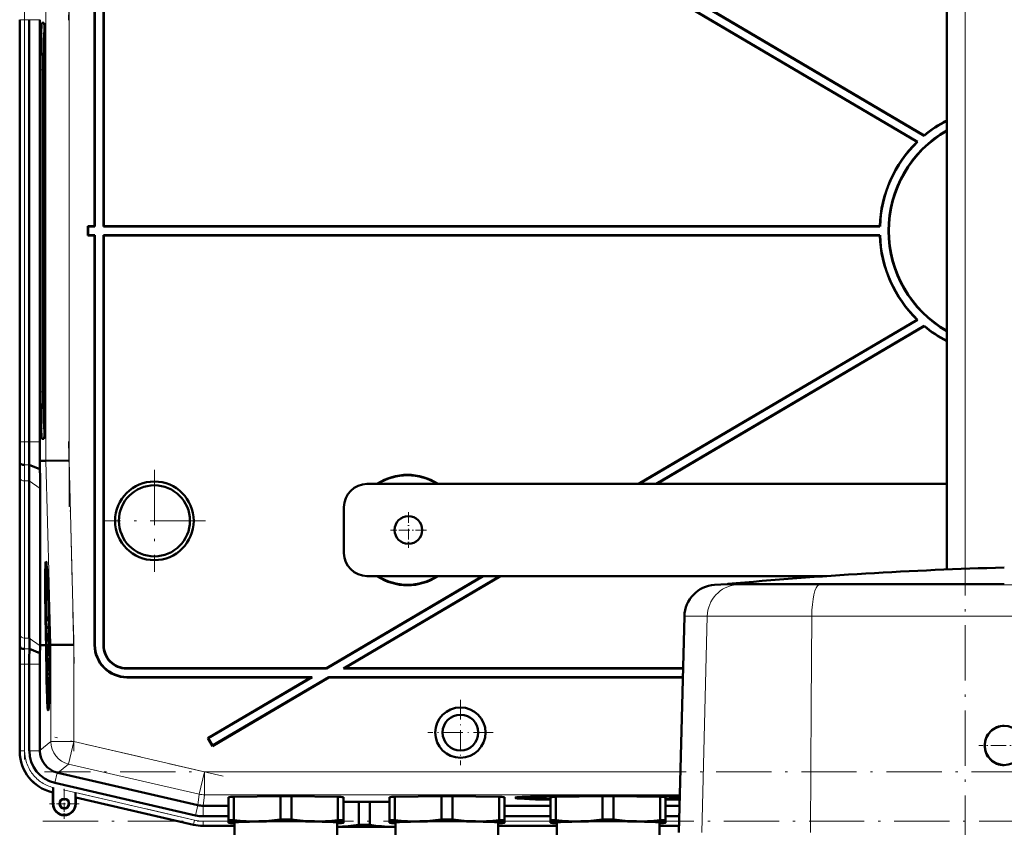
# Model space of a CAD drawing. Extents: x -1358 to 1757, y -1535 to 612.
# Tile 81 of 84: x 1187 to 1401, y 307 to 482. Entities that reach past the tile are written whole.
import ezdxf

# ---------------------------------------------------------------- set-up
doc = ezdxf.new("R2010")
doc.units = 0
doc.linetypes.add('DASHDOT', pattern=[18.5, 12, -3, 0.5, -3])

msp = doc.modelspace()

# ---------------------------------------------------------------- linework, layer by layer
at = {"color": 7, "linetype": 'DASHDOT', "lineweight": 18}
for p, q in [((1392.93, -290.12), (1392.93, 606.28)), ((1199.32, 530.56), (1198.06, 482.34)), ((1198.17, 496.55), (1198.17, 376.6)), ((1188.51, 381.55), (1188.51, 491.61)), ((1198.06, 390.81), (1199.32, 342.59)), ((1216.73, 384.67), (1216.73, 362.48)), ((1227.83, 373.58), (1205.63, 373.58)), ((1199.22, 348.78), (1199.22, 323.51)), ((1188.51, 321.75), (1188.51, 344.31)), ((1231.7, 318.12), (1195.1, 326.57)), ((1609.82, 319.07), (1192.83, 319.07)), ((1196.97, 315.15), (1228.27, 307.92)), ((1192.49, 308.36), (1610.17, 308.36))]:
    msp.add_line(p, q, dxfattribs=at)
at = {"color": 7, "lineweight": 50}
for p, q in [((1388.93, 363.01), (1388.93, 531.58)), ((1203.73, 526.58), (1203.73, 437.58)), ((1203.8, 526.51), (1203.8, 437.51)), ((1205.66, 437.51), (1205.66, 526.65)), ((1205.73, 437.58), (1205.73, 526.58)), ((1322.08, 491.58), (1382.57, 455.9)), ((1325.74, 491.58), (1384.02, 457.21)), ((1330.85, 486.33), (1382.46, 455.89)), ((1334.78, 486.33), (1384.01, 457.29)), ((1187.48, 482.44), (1187.48, 390.72)), ((1189.54, 482.43), (1189.54, 390.72)), ((1191.84, 390.72), (1191.84, 482.43)), ((1192.71, 481.76), (1192.27, 481.76)), ((1192.76, 479.58), (1192.88, 479.7)), ((1192.88, 479.59), (1192.77, 479.59)), ((1192, 471.58), (1192, 401.58)), ((1192.56, 471.58), (1192.56, 401.58)), ((1192.98, 401.58), (1192.98, 471.58)), ((1382.57, 455.9), (1382.46, 455.89)), ((1384.01, 457.29), (1384.02, 457.21)), ((1202.3, 437.51), (1202.23, 437.58)), ((1203.73, 437.58), (1202.23, 437.58)), ((1202.23, 435.58), (1202.23, 437.58)), ((1203.8, 437.51), (1202.3, 437.51)), ((1202.3, 435.65), (1202.3, 437.51)), ((1203.73, 437.58), (1203.8, 437.51)), ((1205.66, 437.51), (1205.73, 437.58)), ((1374.41, 437.51), (1205.66, 437.51)), ((1374.35, 437.58), (1205.73, 437.58)), ((1374.35, 437.58), (1374.41, 437.51)), ((1202.3, 435.65), (1202.23, 435.58)), ((1202.23, 435.58), (1203.73, 435.58)), ((1202.3, 435.65), (1203.8, 435.65)), ((1203.73, 435.58), (1203.8, 435.65)), ((1203.73, 346.57), (1203.73, 435.58)), ((1203.8, 346.64), (1203.8, 435.65)), ((1205.66, 435.65), (1205.66, 346.5)), ((1205.66, 435.65), (1374.41, 435.65)), ((1205.66, 435.65), (1205.73, 435.58)), ((1205.73, 435.58), (1205.73, 346.57)), ((1205.73, 435.58), (1374.35, 435.58)), ((1374.41, 435.65), (1374.35, 435.58)), ((1382.46, 417.26), (1321.95, 381.58)), ((1382.57, 417.25), (1322.08, 381.58)), ((1382.46, 417.26), (1382.57, 417.25)), ((1384.02, 415.94), (1325.74, 381.58)), ((1384.01, 415.86), (1325.88, 381.58)), ((1384.01, 415.86), (1384.02, 415.94)), ((1192.76, 393.57), (1192.88, 393.46)), ((1192.77, 393.57), (1192.88, 393.57)), ((1192.27, 391.39), (1192.71, 391.39)), ((1187.49, 386.15), (1187.45, 386.58)), ((1191.86, 384.78), (1189.51, 385.75)), ((1191.83, 386.58), (1193.17, 386.6)), ((1191.86, 384.78), (1191.83, 386.58)), ((1198.17, 386.66), (1193.17, 386.6)), ((1187.48, 349.51), (1187.48, 383.65)), ((1187.48, 349.51), (1187.48, 383.65)), ((1189.54, 348.09), (1189.54, 382.23)), ((1388.93, 381.58), (1262.93, 381.58)), ((1191.89, 346.58), (1191.89, 380.57)), ((1257.93, 366.58), (1257.93, 376.58)), ((1193.21, 362.94), (1193.41, 362.99)), ((1288.03, 361.58), (1254.12, 341.58)), ((1288.17, 361.58), (1254.14, 341.51)), ((1291.83, 361.58), (1257.8, 341.51)), ((1291.97, 361.58), (1258.06, 341.58)), ((1262.93, 361.58), (1362.86, 361.58)), ((1341.17, 359.85), (1338.44, 359.66)), ((1345.87, 359.85), (1341.17, 359.85)), ((1341.31, 359.85), (1341.17, 359.85)), ((1372.61, 359.85), (1341.31, 359.85)), ((1361.75, 359.85), (1345.87, 359.85)), ((1401.43, 359.85), (1361.75, 359.85)), ((1401.43, 359.85), (1372.61, 359.85)), ((1193.69, 355.49), (1193.7, 354.64)), ((1193.7, 354.64), (1193.73, 354.64)), ((1193.71, 354.69), (1193.72, 354.9)), ((1193.71, 354.69), (1193.73, 354.69)), ((1193.77, 353.52), (1193.76, 353.86)), ((1193.77, 353.67), (1193.77, 353.52)), ((1193.73, 352.99), (1193.76, 352.99)), ((1193.75, 352.27), (1193.73, 352.99)), ((1193.83, 351.55), (1193.74, 350.46)), ((1193.74, 350.05), (1193.83, 351.14)), ((1193.75, 352.27), (1193.8, 352.27)), ((1193.75, 351.78), (1193.75, 352.27)), ((1193.75, 351.78), (1193.83, 351.78)), ((1193.76, 353.03), (1193.77, 352.71)), ((1193.77, 352.71), (1193.78, 352.76)), ((1193.77, 352.71), (1193.81, 352.71)), ((1193.78, 352.83), (1193.81, 352.83)), ((1193.78, 352.76), (1193.78, 352.83)), ((1193.78, 352.76), (1193.81, 352.76)), ((1193.79, 352.32), (1193.8, 351.83)), ((1193.8, 351.83), (1193.83, 351.83)), ((1193.83, 351.55), (1193.83, 351.78)), ((1193.83, 351.55), (1193.84, 351.55)), ((1193.83, 351.14), (1193.83, 351.55)), ((1193.83, 351.14), (1193.85, 351.14)), ((1331.91, 352.86), (1330.68, 305.9)), ((1193.74, 350.46), (1193.74, 350.05)), ((1193.74, 350.05), (1193.89, 350.05)), ((1193.78, 349.8), (1193.89, 349.8)), ((1193.83, 349.8), (1193.83, 350.05)), ((1193.83, 349.61), (1193.84, 348.18)), ((1193.84, 349.61), (1193.83, 349.61)), ((1193.84, 349.61), (1193.9, 349.61)), ((1193.86, 347.78), (1193.84, 349.61)), ((1194, 349.08), (1193.96, 349.07)), ((1193.96, 349.07), (1194, 349.07)), ((1193.22, 346.6), (1193.17, 348.56)), ((1193.21, 348.56), (1193.27, 346.6)), ((1193.31, 346.6), (1193.26, 348.56)), ((1193.76, 348.53), (1193.81, 348.53)), ((1193.79, 347.83), (1193.76, 348.53)), ((1193.77, 346.79), (1193.79, 344.27)), ((1193.78, 346.79), (1193.77, 346.79)), ((1193.78, 346.79), (1193.97, 346.79)), ((1193.8, 344.91), (1193.78, 346.79)), ((1193.79, 347.83), (1193.81, 347.83)), ((1193.79, 347.33), (1193.79, 347.83)), ((1193.79, 347.33), (1193.96, 347.33)), ((1193.81, 347.88), (1193.81, 347.38)), ((1193.81, 347.38), (1193.86, 347.78)), ((1193.81, 347.38), (1193.96, 347.38)), ((1193.82, 348.67), (1193.84, 348.67)), ((1193.84, 348.18), (1193.82, 347.99)), ((1193.84, 346.74), (1193.97, 346.74)), ((1193.86, 347.78), (1193.95, 347.78)), ((1193.93, 348.57), (1193.97, 346.61)), ((1193.98, 348.06), (1194.03, 348.06)), ((1194.03, 348.06), (1193.98, 348.06)), ((1194.02, 346.61), (1193.98, 348.06)), ((1194.03, 348.06), (1194.06, 346.61)), ((1199.22, 346.67), (1194.22, 346.61)), ((1187.54, 346.15), (1187.5, 346.58)), ((1191.85, 344.8), (1189.56, 345.75)), ((1192.85, 346.59), (1191.89, 346.58)), ((1191.89, 346.43), (1191.89, 346.58)), ((1193.22, 346.59), (1192.85, 346.59)), ((1193.27, 346.6), (1193.31, 346.6)), ((1193.82, 345.21), (1193.87, 345.21)), ((1193.86, 344.81), (1193.86, 344.32)), ((1193.88, 345.56), (1193.97, 345.56)), ((1193.97, 346.61), (1194.02, 346.61)), ((1194.22, 346.61), (1194.06, 346.61)), ((1187.48, 323.43), (1187.48, 342.44)), ((1189.54, 323.63), (1189.54, 342.43)), ((1191.84, 323.72), (1191.84, 342.43)), ((1193.79, 344.27), (1193.96, 344.27)), ((1193.8, 344.32), (1193.86, 344.32)), ((1193.8, 343.73), (1193.8, 343.18)), ((1193.9, 343.73), (1193.8, 343.73)), ((1193.8, 343.18), (1193.89, 343.19)), ((1193.89, 343.19), (1193.81, 342.16)), ((1193.84, 342.07), (1193.9, 342.92)), ((1193.86, 344.32), (1193.96, 344.32)), ((1193.9, 343.73), (1193.95, 343.73)), ((1193.9, 342.92), (1193.9, 343.73)), ((1193.9, 342.92), (1193.94, 342.92)), ((1193.81, 342.16), (1193.81, 341.59)), ((1193.81, 341.59), (1193.91, 340.6)), ((1193.82, 340.57), (1193.83, 340.02)), ((1193.91, 340.57), (1193.82, 340.57)), ((1193.83, 341.88), (1193.84, 342.07)), ((1193.83, 341.88), (1193.93, 341.88)), ((1193.84, 341.7), (1193.83, 341.88)), ((1193.91, 340.94), (1193.84, 341.7)), ((1254.14, 341.51), (1210.66, 341.51)), ((1254.12, 341.58), (1210.73, 341.58)), ((1254.14, 341.51), (1254.12, 341.58)), ((1257.8, 341.51), (1258.06, 341.58)), ((1331.61, 341.51), (1257.8, 341.51)), ((1331.61, 341.58), (1258.06, 341.58)), ((1193.83, 340.02), (1193.89, 340.02)), ((1210.72, 339.58), (1250.73, 339.58)), ((1210.79, 339.65), (1250.98, 339.65)), ((1250.73, 339.58), (1228.33, 326.37)), ((1250.98, 339.65), (1228.43, 326.34)), ((1254.66, 339.58), (1229.35, 324.65)), ((1254.65, 339.65), (1229.37, 324.74)), ((1250.73, 339.58), (1250.98, 339.65)), ((1254.65, 339.65), (1331.56, 339.65)), ((1254.66, 339.58), (1254.65, 339.65)), ((1254.66, 339.58), (1331.56, 339.58)), ((1193.64, 334.14), (1193.83, 334.09)), ((1228.43, 326.34), (1228.33, 326.37)), ((1228.33, 326.37), (1229.35, 324.65)), ((1228.43, 326.34), (1229.37, 324.74)), ((1191.84, 323.72), (1191.84, 323.63)), ((1229.37, 324.74), (1229.35, 324.65)), ((1195.63, 318.87), (1195.71, 318.85)), ((1195.71, 318.85), (1226.19, 311.82)), ((1194.65, 314.62), (1194.45, 314.67)), ((1194.68, 314.65), (1194.65, 314.62)), ((1194.65, 312.12), (1194.65, 314.62)), ((1194.72, 315.67), (1194.71, 315.29)), ((1194.71, 315.29), (1194.71, 314.96)), ((1194.72, 312.12), (1194.72, 315.67)), ((1225.68, 309.57), (1195.11, 316.63)), ((1199.58, 314.55), (1199.58, 312.12)), ((1199.65, 313.47), (1199.61, 313.51)), ((1225.22, 307.56), (1199.65, 313.47)), ((1199.65, 313.47), (1199.65, 312.12)), ((1232.81, 308.52), (1232.81, 313.57)), ((1234, 313.62), (1244.12, 313.77)), ((1234, 308.57), (1234, 313.62)), ((1244.12, 308.72), (1244.12, 313.77)), ((1246.5, 313.77), (1256.62, 313.62)), ((1246.5, 308.72), (1246.5, 313.77)), ((1256.62, 308.57), (1256.62, 313.62)), ((1257.81, 308.52), (1257.81, 313.57)), ((1257.81, 312.52), (1261.17, 312.57)), ((1261.17, 307.52), (1261.17, 312.57)), ((1263.54, 312.57), (1267.81, 312.51)), ((1263.54, 307.52), (1263.54, 312.57)), ((1267.81, 308.52), (1267.81, 313.57)), ((1269, 313.62), (1279.12, 313.77)), ((1269, 308.57), (1269, 313.62)), ((1279.12, 308.72), (1279.12, 313.77)), ((1281.5, 313.77), (1291.62, 313.62)), ((1281.5, 308.72), (1281.5, 313.77)), ((1291.62, 308.57), (1291.62, 313.62)), ((1292.81, 308.52), (1292.81, 313.57)), ((1297.19, 313.41), (1297.13, 313.64)), ((1302.81, 308.52), (1302.81, 313.57)), ((1304, 313.62), (1314.12, 313.77)), ((1304, 308.57), (1304, 313.62)), ((1306.12, 313.65), (1306.12, 313.76)), ((1314.12, 308.72), (1314.12, 313.77)), ((1314.81, 313.89), (1314.81, 313.94)), ((1314.81, 313.94), (1314.81, 313.89)), ((1315.81, 313.94), (1315.81, 313.89)), ((1315.81, 313.89), (1315.81, 313.94)), ((1316.5, 313.77), (1326.62, 313.62)), ((1316.5, 308.72), (1316.5, 313.77)), ((1324.5, 313.76), (1324.5, 313.65)), ((1326.62, 308.57), (1326.62, 313.62)), ((1327.81, 308.52), (1327.81, 313.57)), ((1227.3, 311.69), (1227.31, 311.69)), ((1227.31, 311.69), (1232.81, 311.69)), ((1292.81, 311.69), (1302.81, 311.69)), ((1327.81, 311.69), (1330.83, 311.69)), ((1227.3, 309.39), (1232.81, 309.39)), ((1232.81, 308.52), (1232.81, 308.02)), ((1257.81, 308.02), (1257.81, 308.52)), ((1267.81, 308.52), (1267.81, 308.02)), ((1292.81, 309.39), (1302.81, 309.39)), ((1292.81, 308.02), (1292.81, 308.52)), ((1302.81, 308.52), (1302.81, 308.02)), ((1327.81, 309.39), (1330.77, 309.39)), ((1327.81, 308.02), (1327.81, 308.52)), ((1234.16, 307.33), (1227.3, 307.33)), ((1227.3, 307.33), (1234.16, 307.33)), ((1232.81, 308.02), (1232.81, 308)), ((1232.87, 307.98), (1232.81, 308)), ((1234.16, 302.63), (1234.16, 308.02)), ((1256.46, 308.02), (1256.46, 302.63)), ((1257.75, 307.98), (1257.81, 308)), ((1257.81, 308), (1257.81, 308.02)), ((1267.81, 308.02), (1267.81, 308)), ((1267.87, 307.98), (1267.81, 308)), ((1269.16, 302.63), (1269.16, 308.02)), ((1291.46, 308.02), (1291.46, 302.63)), ((1291.46, 307.33), (1304.16, 307.33)), ((1291.46, 307.33), (1304.16, 307.33)), ((1292.75, 307.98), (1292.81, 308)), ((1292.81, 308), (1292.81, 308.02)), ((1302.81, 308.02), (1302.81, 308)), ((1302.87, 307.98), (1302.81, 308)), ((1304.16, 302.63), (1304.16, 308.02)), ((1326.46, 308.02), (1326.46, 302.63)), ((1326.46, 307.33), (1330.72, 307.33)), ((1326.46, 307.33), (1330.72, 307.33)), ((1327.75, 307.98), (1327.81, 308)), ((1327.81, 308), (1327.81, 308.02))]:
    msp.add_line(p, q, dxfattribs=at)
at = {"color": 7, "lineweight": 18}
for p, q in [((1392.93, 363.16), (1392.93, 531.58)), ((1193.17, 486.56), (1193.17, 386.6)), ((1198.17, 386.66), (1198.17, 486.49)), ((1187.48, 482.43), (1187.51, 482.43)), ((1188.51, 482.43), (1187.51, 482.43)), ((1187.51, 390.72), (1187.51, 482.43)), ((1188.51, 482.43), (1189.54, 482.43)), ((1188.51, 482.43), (1188.51, 390.72)), ((1189.54, 482.43), (1191.84, 482.43)), ((1192.73, 481.73), (1192.27, 481.76)), ((1192.88, 479.69), (1192.77, 479.59)), ((1192, 471.58), (1192.56, 471.58)), ((1192.56, 401.58), (1192, 401.58)), ((1192.77, 393.57), (1192.88, 393.46)), ((1187.51, 390.72), (1187.48, 390.72)), ((1187.51, 390.72), (1188.51, 390.72)), ((1189.54, 390.72), (1188.51, 390.72)), ((1191.84, 390.72), (1189.54, 390.72)), ((1192.73, 391.42), (1192.27, 391.39)), ((1189.51, 385.75), (1188.49, 385.75)), ((1193.17, 386.6), (1194.22, 346.61)), ((1199.22, 346.67), (1198.17, 386.66)), ((1187.51, 382.92), (1187.51, 348.77)), ((1189.54, 382.23), (1188.51, 382.23)), ((1188.51, 348.09), (1188.51, 382.23)), ((1191.89, 380.57), (1189.54, 382.23)), ((1338.44, 359.66), (1343.22, 359.66)), ((1345.87, 359.85), (1343.22, 359.66)), ((1343.22, 359.66), (1361.12, 359.66)), ((1361.75, 359.85), (1361.12, 359.66)), ((1361.12, 359.66), (1441.74, 359.66)), ((1331.91, 352.86), (1336.87, 352.86)), ((1336.87, 352.86), (1335.68, 305.88)), ((1336.87, 352.86), (1359.59, 352.86)), ((1359.59, 352.86), (1359.47, 333.41)), ((1359.59, 352.86), (1443.27, 352.86)), ((1189.54, 348.09), (1188.51, 348.09)), ((1191.89, 346.43), (1189.54, 348.09)), ((1199.22, 325.61), (1199.22, 346.67)), ((1203.73, 346.57), (1203.8, 346.64)), ((1187.5, 346.58), (1187.45, 346.58)), ((1189.56, 345.75), (1188.53, 345.75)), ((1194.22, 346.61), (1194.22, 325.61)), ((1205.73, 346.57), (1205.66, 346.5)), ((1187.51, 342.43), (1187.48, 342.43)), ((1188.51, 342.43), (1187.51, 342.43)), ((1187.51, 323.63), (1187.51, 342.43)), ((1188.51, 342.43), (1189.54, 342.43)), ((1188.51, 323.63), (1188.51, 342.43)), ((1191.84, 342.43), (1189.54, 342.43)), ((1210.66, 341.51), (1210.73, 341.58)), ((1210.72, 339.58), (1210.79, 339.65)), ((1359.47, 333.41), (1359.3, 305.88)), ((1194.22, 325.61), (1191.84, 323.72)), ((1194.22, 325.61), (1199.22, 325.61)), ((1199.22, 325.61), (1198.09, 320.74)), ((1227.58, 319.07), (1199.22, 325.61)), ((1187.51, 323.63), (1187.48, 323.63)), ((1187.51, 323.63), (1188.51, 323.63)), ((1191.84, 323.63), (1189.54, 323.63)), ((1195.63, 318.87), (1195.11, 316.63)), ((1195.71, 318.85), (1198.09, 320.74)), ((1226.46, 314.2), (1198.09, 320.74)), ((1227.58, 319.07), (1226.46, 314.2)), ((1227.58, 319.07), (1227.58, 314.07)), ((1227.58, 319.07), (1331.02, 319.07)), ((1194.65, 314.66), (1194.65, 314.62)), ((1194.68, 314.65), (1194.65, 314.66)), ((1225.45, 308.57), (1199.58, 314.55)), ((1199.61, 313.51), (1225.23, 307.6)), ((1226.46, 314.2), (1226.19, 311.82)), ((1227.31, 311.69), (1227.58, 314.07)), ((1330.89, 314.07), (1227.58, 314.07)), ((1194.72, 312.12), (1194.65, 312.12)), ((1199.58, 312.12), (1199.65, 312.12)), ((1226.2, 311.81), (1225.68, 309.57)), ((1227.3, 311.69), (1227.3, 309.39)), ((1225.23, 307.6), (1225.45, 308.57)), ((1227.3, 308.36), (1232.81, 308.36)), ((1227.3, 307.36), (1227.3, 308.36)), ((1292.81, 308.36), (1302.81, 308.36)), ((1327.81, 308.36), (1330.74, 308.36)), ((1225.23, 307.6), (1225.22, 307.56)), ((1227.3, 307.36), (1234.16, 307.36)), ((1227.3, 307.36), (1227.3, 307.33)), ((1291.46, 307.36), (1304.16, 307.36)), ((1326.46, 307.36), (1330.72, 307.36))]:
    msp.add_line(p, q, dxfattribs=at)
at = {"color": 7, "linetype": 'DASHDOT', "lineweight": 18, "ltscale": 0.195001}
for p, q in [((1271.93, 375.48), (1271.93, 367.68)), ((1275.83, 371.58), (1268.03, 371.58))]:
    msp.add_line(p, q, dxfattribs=at)
at = {"color": 7, "linetype": 'DASHDOT', "lineweight": 18, "ltscale": 0.355368}
msp.add_line((1283.24, 334.68), (1283.24, 320.47), dxfattribs=at)
at = {"color": 7, "linetype": 'DASHDOT', "lineweight": 18, "ltscale": 0.355365}
msp.add_line((1290.35, 327.58), (1276.13, 327.58), dxfattribs=at)
at = {"color": 7, "linetype": 'DASHDOT', "lineweight": 18, "ltscale": 0.276251}
msp.add_line((1406.95, 324.78), (1395.9, 324.78), dxfattribs=at)
at = {"color": 7, "linetype": 'DASHDOT', "lineweight": 18, "ltscale": 0.1625}
for p, q in [((1197.15, 315.37), (1197.15, 308.87)), ((1200.4, 312.12), (1193.9, 312.12))]:
    msp.add_line(p, q, dxfattribs=at)
at = {"color": 7, "lineweight": 50}
for points in [[(1193.73, 354.25), (1193.73, 354.2), (1193.72, 354.04), (1193.71, 352.98)], [(1193.75, 354.14), (1193.74, 354.23), (1193.73, 354.25)], [(1193.73, 352.99), (1193.73, 353.69), (1193.73, 353.74), (1193.74, 353.75)], [(1193.74, 353.75), (1193.74, 353.73), (1193.76, 353.51), (1193.76, 353.03)], [(1193.71, 352.98), (1193.74, 351.92), (1193.75, 351.78)], [(1193.78, 349.8), (1193.76, 349.69), (1193.76, 349.51)], [(1193.76, 348.53), (1193.77, 349.2), (1193.78, 349.31)], [(1193.82, 348.67), (1193.79, 349.71), (1193.78, 349.78), (1193.78, 349.8)], [(1193.78, 349.31), (1193.79, 349.2), (1193.81, 348.54)], [(1193.75, 348.53), (1193.78, 347.47), (1193.79, 347.33)], [(1193.84, 346.74), (1193.83, 346.56), (1193.81, 345.67)], [(1193.88, 345.56), (1193.86, 346.52), (1193.85, 346.69), (1193.84, 346.74)], [(1193.82, 345.21), (1193.84, 346.17), (1193.84, 346.23), (1193.85, 346.25)], [(1193.85, 346.25), (1193.86, 346.13), (1193.87, 345.55)], [(1193.86, 344.32), (1193.88, 344.83), (1193.88, 345.56)], [(1193.87, 345.55), (1193.87, 344.88), (1193.86, 344.83), (1193.86, 344.81)], [(1194.71, 314.96), (1194.69, 314.67), (1194.68, 314.65), (1194.68, 314.65)], [(1239.06, 308.3), (1237.88, 308.3), (1236.7, 308.34), (1235.36, 308.43), (1234, 308.57)], [(1244.12, 308.72), (1242.84, 308.55), (1241.58, 308.43), (1240.32, 308.34), (1239.06, 308.3)], [(1251.56, 308.3), (1250.3, 308.34), (1249.05, 308.43), (1247.78, 308.55), (1246.5, 308.72)], [(1256.62, 308.57), (1255.26, 308.43), (1253.92, 308.34), (1252.74, 308.3), (1251.56, 308.3)], [(1274.06, 308.3), (1272.88, 308.3), (1271.7, 308.34), (1270.36, 308.43), (1269, 308.57)], [(1279.12, 308.72), (1277.84, 308.55), (1276.58, 308.43), (1275.32, 308.34), (1274.06, 308.3)], [(1286.56, 308.3), (1285.3, 308.34), (1284.05, 308.43), (1282.78, 308.55), (1281.5, 308.72)], [(1291.62, 308.57), (1290.26, 308.43), (1288.92, 308.34), (1287.74, 308.3), (1286.56, 308.3)], [(1309.06, 308.3), (1307.88, 308.3), (1306.7, 308.34), (1305.36, 308.43), (1304, 308.57)], [(1314.12, 308.72), (1312.84, 308.55), (1311.58, 308.43), (1310.32, 308.34), (1309.06, 308.3)], [(1321.56, 308.3), (1320.3, 308.34), (1319.05, 308.43), (1317.78, 308.55), (1316.5, 308.72)], [(1326.62, 308.57), (1325.26, 308.43), (1323.92, 308.34), (1322.74, 308.3), (1321.56, 308.3)], [(1268.61, 307.1), (1267.35, 307.14), (1266.09, 307.23), (1264.83, 307.35), (1263.54, 307.52)]]:
    msp.add_lwpolyline(points, dxfattribs=at)
for centre, radius in [((1216.73, 373.58), 8.54), ((1216.73, 373.58), 7.72), ((1271.93, 371.58), 3), ((1283.24, 327.58), 5.47), ((1283.24, 327.58), 3.88), ((1401.43, 324.78), 4.25), ((1197.15, 312.12), 1.07), ((1197.15, 312.12), 1)]:
    msp.add_circle(centre, radius, dxfattribs=at)
for centre, radius, start, end in [((1401.33, 436.58), 27, 117.3394, 129.8868), ((1401.33, 436.58), 26.93, 117.4162, 129.9916), ((1401.33, 436.58), 25.07, 119.6446, 240.3554), ((1401.33, 436.58), 25, 119.7358, 240.2642), ((1401.33, 436.58), 27, 134.3346, 177.8775), ((1401.33, 436.58), 26.93, 134.1403, 178.0206), ((1401.33, 436.58), 27, 182.1225, 225.6654), ((1401.33, 436.58), 26.93, 181.9794, 225.8597), ((1401.33, 436.58), 27, 230.1132, 242.6606), ((1401.33, 436.58), 26.93, 230.0084, 242.5838), ((840.4, 390.63), 347.08, 359.3309, 0.0147), ((769.47, 390.61), 420.07, 359.3362, 0.0142), ((665.93, 390.68), 525.91, 359.5531, 0.0043), ((980.12, 383.4), 207.36, 0.0695, 0.8788), ((939.03, 381.93), 250.51, 0.0685, 0.8723), ((890.5, 380.22), 301.39, 0.0679, 0.8668), ((1271.73, 371.58), 12, 56.4427, 123.5573), ((1271.73, 371.58), 11.9, 57.2111, 122.7889), ((1262.93, 376.58), 5, 90, 180), ((1262.93, 366.58), 5, 180, 270), ((1193.27, 362.88), 0.0805, 131.3824, 175.1607), ((1428.02, -589.29), 953.1, 91.59877, 95.2198), ((1271.73, 371.58), 12, 236.4427, 303.5573), ((1271.73, 371.58), 11.9, 237.2111, 302.7889), ((1338.91, 352.68), 7, 93.8317, 178.5), ((1193.58, 354.69), 0.129, 340.7839, 4.1342), ((1220.76, 353.12), 26.99, 179.3878, 180.6002), ((1190.93, 352.55), 2.88, 355.3642, 0.8659), ((1188.86, 352.21), 4.95, 355.5549, 0.5649), ((980.26, 349.76), 207.22, 359.1215, 359.9313), ((1400.13, 349.76), 212.65, 180.0672, 180.8563), ((1224.32, 348.92), 30.57, 178.907, 180.7397), ((1358.84, 348.29), 169.29, 180.0674, 180.8603), ((1175.85, 348.28), 17.96, 358.714, 0.8172), ((1160.45, 348.36), 33.37, 359.353, 0.5324), ((1210.79, 346.64), 6.99, 179.9842, 270.0158), ((839.89, 342.52), 347.59, 359.9857, 0.6685), ((1544.81, 342.52), 357.33, 179.3489, 180.0131), ((1473.94, 342.5), 284.4, 179.3457, 180.0134), ((1392.23, 342.49), 200.39, 179.3393, 180.0144), ((1306.66, 343.45), 114.81, 178.509, 179.3265), ((1135.54, 346.17), 58.27, 358.7578, 359.5115), ((1171.88, 345.24), 21.94, 357.5981, 359.9187), ((1210.72, 346.57), 6.99, 179.9842, 270.0158), ((1210.65, 346.5), 5, 179.9843, 270.0157), ((1210.72, 346.57), 5, 179.9843, 270.0157), ((1193.67, 344.31), 0.129, 340.7839, 4.1342), ((1401.44, 324.77), 4.29, 135.0232, 179.9374), ((1401.43, 324.77), 4.29, 90.031, 134.9654), ((1196.47, 323.43), 8.99, 179.9916, 257.0084), ((1196.73, 323.63), 7.18, 179.9917, 257.0084), ((1196.84, 323.73), 5, 181.055, 255.9535), ((1401.44, 324.78), 4.29, 179.9895, 224.9372), ((1401.43, 324.78), 4.29, 224.9922, 269.9703), ((1197.15, 312.12), 2.5, 180, 360), ((1197.15, 312.12), 2.43, 180, 360), ((1227.3, 316.58), 7.19, 257.0007, 269.9996), ((1227.3, 316.58), 9.25, 257.0008, 269.9996), ((1227.3, 316.58), 9.25, 257.0007, 269.9996), ((1255.35, 346.22), 39.13, 271.6211, 278.5521), ((1269.14, 342.13), 35.03, 269.1343, 270.0373)]:
    msp.add_arc(centre, radius, start, end, dxfattribs=at)
at = {"color": 7, "lineweight": 18}
for centre, radius, start, end in [((803.91, 390.62), 383.61, 359.3319, 0.0146), ((769.71, 390.61), 418.8, 359.3343, 0.0144), ((958.42, 382.64), 229.1, 0.0694, 0.8776), ((938.6, 381.93), 249.92, 0.0689, 0.8746), ((1378.43, 349), 190.91, 180.0672, 180.8551), ((1358.5, 348.29), 169.99, 180.0672, 180.857), ((1508.34, 342.51), 320.83, 179.3498, 180.013), ((1474.14, 342.5), 285.63, 179.3484, 180.0131), ((1196.73, 323.63), 9.21, 179.995, 257.0049), ((1196.69, 323.63), 8.17, 179.9533, 198.521), ((1196.66, 323.59), 8.13, 198.374, 217.9741), ((1196.68, 323.58), 8.15, 217.7959, 237.3863), ((1196.71, 323.6), 8.18, 237.2765, 255.8645), ((1227.58, 319.07), 5, 257, 270), ((1227.3, 316.56), 8.2, 256.9878, 270.0122), ((1227.3, 316.58), 9.21, 257.0008, 269.9996)]:
    msp.add_arc(centre, radius, start, end, dxfattribs=at)
at = {"color": 7, "lineweight": 50}
for centre, major_axis, ratio, start_param, end_param in [((1192.27, 471.58), (0, 10.19), 0.026177, 0, 1.570796), ((1192.71, 471.58), (0, 10.19), 0.026177, 4.712389, 6.281573), ((1192.77, 471.58), (0, 8.01), 0.026177, 0.026189, 1.570796), ((1192.77, 471.58), (0, 8.01), 0.026177, 0, 0.026189), ((1192.27, 401.58), (0, 10.19), 0.026177, 1.570796, 3.141593), ((1192.77, 401.58), (0, 8.01), 0.026177, 1.570796, 3.115404), ((1192.71, 401.58), (0, 10.19), 0.026177, 3.143205, 4.712389), ((1192.77, 401.58), (0, 8.01), 0.026177, 3.115404, 3.141593), ((1188.49, 386.16), (1, 0), 0.414255, 3.173659, 4.709544), ((1193.59, 348.59), (-0.42, 16.16), 0.026173, 6.280576, 7.855052), ((1193.59, 348.59), (-0.42, 16.16), 0.026173, 4.741634, 6.280576), ((1193.59, 348.5), (0.38, -14.44), 0.026173, 3.226889, 4.707021), ((1193.59, 348.5), (0.38, -14.44), 0.026173, 1.609988, 3.148207), ((1193.59, 348.59), (-0.33, 12.78), 0.026173, 6.282843, 7.855052), ((1193.59, 348.59), (-0.33, 12.78), 0.026173, 4.710405, 6.280451), ((1194.11, 348.57), (0.09, -10.11), 0.026177, 4.834336, 4.888689), ((1188.53, 346.16), (1, 0), 0.414215, 3.173659, 4.709549), ((1193.63, 348.57), (0.14, -16.16), 0.026177, 4.834429, 4.834737), ((1193.64, 348.55), (0, -16.16), 0.026176, 4.834208, 6.285691), ((1193.64, 348.6), (0, 14.46), 0.026176, 1.709834, 3.133726), ((1193.64, 348.56), (0, -12.78), 0.026176, 4.866384, 6.285706), ((1193.64, 348.56), (0, -12.78), 0.026176, 0.00252, 1.417487), ((1193.64, 348.6), (0, 14.46), 0.026176, 3.133726, 4.574036), ((1193.64, 348.55), (0, -16.16), 0.026176, 0.002506, 1.449971), ((1194.11, 348.57), (0.09, -10.11), 0.026177, 5.150868, 5.21111), ((1199.61, 314.54), (0, -1.03), 0.034024, 4.704525, 6.240414), ((1245.31, 313.41), (13.8, 0), 0.026177, 2.531934, 2.704054), ((1245.31, 313.41), (13.8, 0), 0.026177, 1.484737, 1.656856), ((1245.31, 313.41), (13.8, 0), 0.026177, 0.437539, 0.609658), ((1262.36, 312.21), (13.8, 0), 0.026177, 1.484737, 1.656856), ((1280.31, 313.41), (13.8, 0), 0.026177, 2.531934, 2.704054), ((1280.31, 313.41), (13.8, 0), 0.026177, 1.484737, 1.656856), ((1280.31, 313.41), (13.8, 0), 0.026177, 0.437539, 0.609658), ((1315.31, 313.41), (-20.18, 0), 0.026177, 6.280911, 7.185931), ((1315.31, 313.41), (-20.18, 0), 0.026177, 4.73717, 6.280911), ((1315.31, 313.41), (-18.12, 0), 0.026177, 4.739988, 6.290255), ((1315.31, 313.41), (-18.12, 0), 0.026177, 0.00707, 0.809447), ((1315.31, 313.41), (-16.2, 0), 0.026177, 6.280893, 6.972835), ((1315.31, 313.41), (-16.2, 0), 0.026177, 4.712389, 6.280893), ((1315.31, 313.41), (13.8, 0), 0.026177, 2.531934, 2.704054), ((1315.31, 313.41), (13.8, 0), 0.026177, 1.484737, 1.656856), ((1315.31, 313.41), (-16.2, 0), 0.026177, 3.422504, 4.712389), ((1315.31, 313.41), (-20.18, 0), 0.026177, 3.830746, 4.687608), ((1315.31, 313.41), (-18.12, 0), 0.026177, 3.678269, 4.68479), ((1315.31, 313.41), (13.8, 0), 0.026177, 0.437539, 0.609658), ((1315.31, 313.41), (-16.2, 0), 0.026177, 2.451943, 2.859309), ((1315.31, 313.41), (-18.12, 0), 0.026177, 2.332146, 2.60354), ((1315.31, 313.41), (-20.18, 0), 0.026177, 2.238847, 2.451069), ((1227.31, 316.69), (4.97, -0.57), 0.999653, 4.598982, 4.823231), ((1245.31, 308.36), (-13.8, 0), 0.026177, 5.673527, 5.845646), ((1245.31, 308.02), (12.5, 0), 0.026177, 6.185296, 9.424778), ((1245.31, 308.02), (11.15, 0), 0.026177, 0, 3.141593), ((1245.31, 308.36), (-13.8, 0), 0.026177, 4.626329, 4.798449), ((1245.31, 308.36), (-13.8, 0), 0.026177, 3.579132, 3.751251), ((1280.31, 308.36), (-13.8, 0), 0.026177, 5.673527, 5.845646), ((1280.31, 308.02), (12.5, 0), 0.026177, 6.185296, 9.424778), ((1280.31, 308.02), (11.15, 0), 0.026177, 0, 3.141593), ((1280.31, 308.36), (-13.8, 0), 0.026177, 4.626329, 4.798449), ((1280.31, 308.36), (-13.8, 0), 0.026177, 3.579132, 3.751251), ((1315.31, 308.36), (-13.8, 0), 0.026177, 5.673527, 5.845646), ((1315.31, 308.02), (12.5, 0), 0.026177, 6.185296, 9.424778), ((1315.31, 308.02), (11.15, 0), 0.026177, 0, 3.141593), ((1315.31, 308.36), (-13.8, 0), 0.026177, 4.626329, 4.798449), ((1315.31, 308.36), (-13.8, 0), 0.026177, 3.579132, 3.751251), ((1245.31, 308.02), (12.5, 0), 0.026177, 3.141593, 3.239482), ((1245.31, 308.02), (12.5, 0), 0.026177, 3.239482, 3.610643), ((1245.31, 308.02), (12.5, 0), 0.026177, 5.814135, 6.185296), ((1262.36, 306.82), (12.5, 0), 0.026177, 0.995399, 2.062164), ((1262.36, 306.82), (11.15, 0), 0.026177, 0.914669, 2.12817), ((1262.36, 307.16), (-13.8, 0), 0.026177, 4.626329, 4.798449), ((1280.31, 308.02), (12.5, 0), 0.026177, 3.141593, 3.239482), ((1280.31, 308.02), (12.5, 0), 0.026177, 3.239482, 3.610643), ((1280.31, 308.02), (12.5, 0), 0.026177, 5.814135, 6.185296), ((1315.31, 308.02), (12.5, 0), 0.026177, 3.141593, 3.239482), ((1315.31, 308.02), (12.5, 0), 0.026177, 3.239482, 3.610643), ((1315.31, 308.02), (12.5, 0), 0.026177, 5.814135, 6.185296)]:
    msp.add_ellipse(centre, major_axis=major_axis, ratio=ratio, start_param=start_param, end_param=end_param, dxfattribs=at)
at = {"color": 7, "lineweight": 18}
for centre, major_axis, ratio, start_param, end_param in [((1188.51, 382.94), (-1, 0), 0.707107, 0.034907, 1.570796), ((1343.68, 352.68), (0, -7), 0.972225, 3.208469, 4.686209), ((1361.23, 352.68), (0, -7), 0.234049, 3.208469, 4.686209), ((1188.51, 348.8), (-1, 0), 0.707107, 0.034907, 1.570796), ((1199.22, 325.61), (-3.11, 3.91), 0.999441, 0.899117, 2.242476)]:
    msp.add_ellipse(centre, major_axis=major_axis, ratio=ratio, start_param=start_param, end_param=end_param, dxfattribs=at)

doc.saveas('drawing.dxf')
